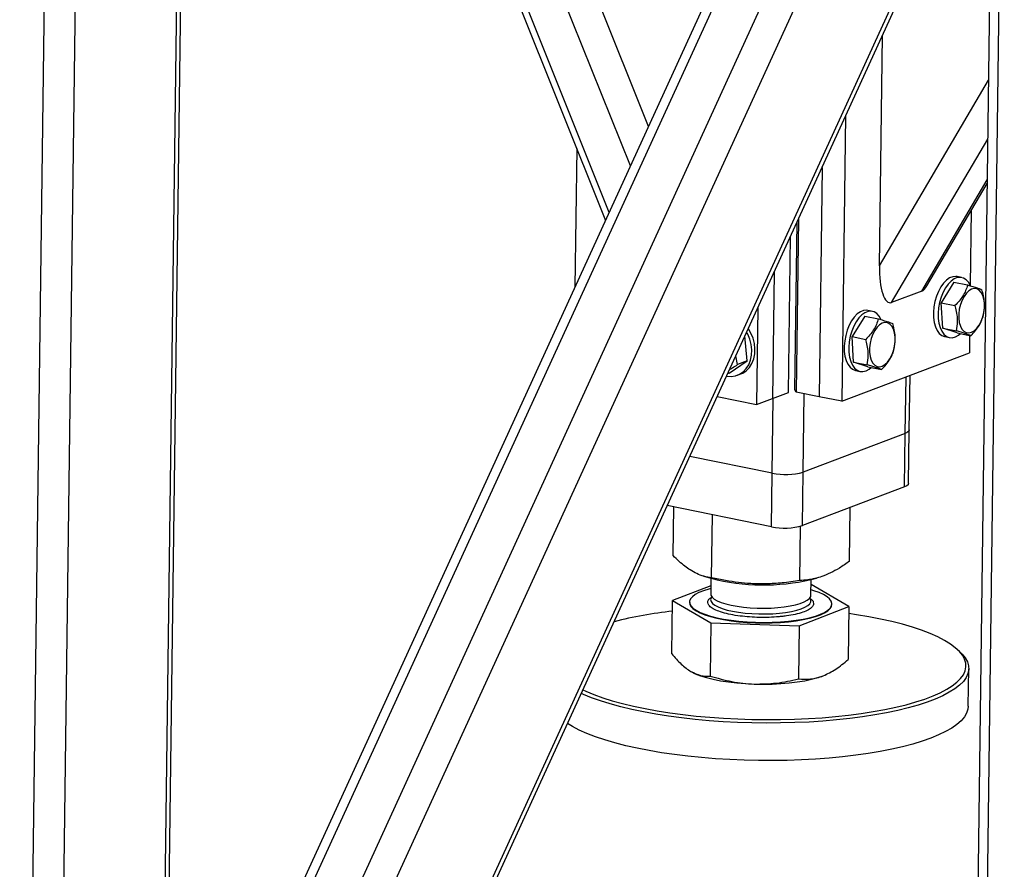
# Model space of a CAD drawing. Header units: millimetres. Extents: x 5 to 589, y 5 to 415.
# Tile 52 of 71: x 435 to 455, y 286 to 302. Entities that reach past the tile are written whole.
import ezdxf

# ---------------------------------------------------------------- set-up
doc = ezdxf.new("R2010")
doc.units = ezdxf.units.MM
doc.layers.add('TRAIT-FORT', color=4, linetype='Continuous', lineweight=25)

msp = doc.modelspace()

# ---------------------------------------------------------------- linework, layer by layer
at = {"layer": 'TRAIT-FORT', "color": 4, "linetype": 'Continuous', "lineweight": 25}
for p, q in [((447.8031, 300.3517), (438.953, 322.4828)), ((447.4419, 299.5623), (438.3653, 322.2599)), ((447.0175, 298.6349), (437.6747, 321.9979)), ((441.5617, 311.9363), (446.9445, 298.4755)), ((452.6278, 310.8942), (438.4628, 279.9419)), ((439.1527, 278.9339), (453.8261, 310.9971)), ((438.6508, 279.9038), (452.8136, 310.8514)), ((439.0091, 277.1306), (454.4499, 310.8706)), ((454.7089, 310.818), (454.1635, 269.2046)), ((454.3536, 269.1023), (454.8998, 310.7793)), ((437.9141, 265.9957), (438.4566, 307.386)), ((437.9941, 266.0638), (438.536, 307.4162)), ((438.9527, 272.8278), (454.6608, 307.1519)), ((435.2606, 265.2014), (435.8068, 306.8783)), ((438.9501, 272.6242), (454.6581, 306.9483)), ((435.8793, 265.2239), (436.4193, 306.4216)), ((452.4076, 297.5702), (452.4677, 302.162)), ((452.4076, 297.5702), (454.5837, 301.2699)), ((451.735, 300.5608), (451.6604, 294.8676)), ((452.6511, 296.8385), (454.5684, 300.0982)), ((446.3716, 299.9082), (446.3354, 297.1446)), ((451.2648, 299.5333), (451.2048, 294.96)), ((453.2551, 297.0677), (454.5577, 299.2821)), ((453.3534, 297.1679), (454.5568, 299.2137)), ((454.2411, 298.677), (454.2215, 297.1771)), ((450.7218, 295.0949), (450.7656, 298.4427)), ((450.7945, 298.5058), (450.7493, 295.0523)), ((450.5946, 295.0467), (450.6354, 298.158)), ((450.3097, 297.4464), (450.2767, 294.9261)), ((454.0489, 297.3368), (453.9578, 297.3553)), ((453.8957, 297.2438), (453.6427, 296.833)), ((453.8957, 297.2438), (454.1688, 297.1884)), ((453.2551, 297.0677), (452.6511, 296.8385)), ((453.6427, 296.833), (453.9158, 296.7776)), ((453.6744, 296.3272), (453.6427, 296.833)), ((449.984, 296.7347), (449.9587, 294.8055)), ((452.1153, 296.5684), (451.8622, 296.1577)), ((452.1153, 296.5684), (452.3884, 296.5131)), ((452.2684, 296.6615), (452.1773, 296.68)), ((449.7717, 295.6733), (449.7263, 296.1716)), ((453.6744, 296.3272), (453.9475, 296.2718)), ((453.9591, 296.2321), (453.6744, 296.3272)), ((453.9591, 296.2321), (454.2323, 296.1767)), ((454.2084, 296.1815), (454.2038, 295.8323)), ((451.8622, 296.1577), (452.1353, 296.1023)), ((451.8939, 295.6518), (451.8622, 296.1577)), ((453.7149, 296.1575), (453.806, 296.139)), ((449.5811, 295.601), (449.5445, 295.7742)), ((451.6604, 294.8676), (454.2038, 295.8323)), ((449.4109, 295.4293), (449.7717, 295.6733)), ((449.7717, 295.6733), (449.5811, 295.601)), ((451.8939, 295.6518), (452.167, 295.5964)), ((452.1787, 295.5567), (451.8939, 295.6518)), ((449.4109, 295.4293), (449.3815, 295.4182)), ((449.5792, 295.3896), (449.6428, 295.4138)), ((451.9344, 295.4821), (452.0255, 295.4637)), ((452.1787, 295.5567), (452.4518, 295.5013)), ((453.0049, 294.2972), (453.0191, 295.383)), ((452.9249, 294.2291), (452.9396, 295.3528)), ((450.2767, 294.9261), (450.5946, 295.0467)), ((450.7493, 295.0523), (450.7218, 295.0949)), ((451.2048, 294.96), (450.7493, 295.0523)), ((450.8901, 293.4573), (450.9106, 295.0196)), ((449.174, 294.9647), (449.9587, 294.8055)), ((449.9587, 294.8055), (450.2767, 294.9261)), ((450.2713, 293.4347), (450.291, 294.9315)), ((451.6604, 294.8676), (451.2048, 294.96)), ((452.9249, 294.2291), (450.8901, 293.4573)), ((452.9109, 293.1603), (452.9249, 294.2291)), ((452.9909, 293.2284), (453.0049, 294.2972)), ((450.2713, 293.4347), (448.6265, 293.7683)), ((450.2573, 292.3659), (450.2713, 293.4347)), ((450.8761, 292.3885), (450.8901, 293.4573)), ((452.9109, 293.1603), (450.8761, 292.3885)), ((450.2573, 292.3659), (448.1777, 292.7877)), ((448.2937, 291.7919), (448.3064, 292.7616)), ((451.8121, 291.6783), (451.8261, 292.7489)), ((449.0609, 291.3487), (449.0774, 292.6052)), ((450.8201, 291.2919), (450.8343, 292.375)), ((448.901, 291.3817), (449.0506, 291.3383)), ((449.0476, 291.3391), (449.0436, 291.0284)), ((451.0434, 291.0021), (451.0475, 291.3129)), ((451.0445, 291.3121), (451.154, 291.3409)), ((449.0457, 291.1898), (448.2819, 290.8922)), ((451.8003, 290.7786), (451.0462, 291.2144)), ((448.268, 289.8318), (448.2819, 290.8922)), ((448.2819, 290.8922), (449.0491, 290.449)), ((448.6217, 290.8647), (448.6215, 290.854)), ((450.8083, 290.3922), (451.8003, 290.7786)), ((451.4607, 290.8168), (451.4609, 290.8275)), ((451.8003, 290.7786), (451.7864, 289.7182)), ((449.0491, 290.449), (449.0352, 289.3885)), ((449.0491, 290.449), (450.8083, 290.3922)), ((450.8083, 290.3922), (450.7944, 289.3318)), ((454.0238, 289.8611), (453.9712, 289.911)), ((454.1813, 288.7876), (454.1911, 289.5357)), ((451.2887, 289.3937), (451.3529, 289.4211)), ((451.3529, 289.4211), (451.3599, 289.4243))]:
    msp.add_line(p, q, dxfattribs=at)
at = {"layer": 'TRAIT-FORT', "color": 4, "linetype": 'Continuous', "lineweight": 25, "flags": 128}
for points in [[(453.9578, 297.3553), (453.9332, 297.3586), (453.8716, 297.3528), (453.8089, 297.3279), (453.747, 297.2846), (453.6881, 297.2244), (453.6339, 297.1491), (453.5862, 297.0611), (453.5465, 296.9634), (453.5162, 296.859)], [(454.2195, 297.1813), (454.183, 297.2436), (454.1362, 297.294), (454.0827, 297.3265), (454.0243, 297.3401), (453.9627, 297.3344), (453.9, 297.3094), (453.8381, 297.2662), (453.7792, 297.2059), (453.725, 297.1306), (453.6773, 297.0426), (453.6377, 296.9449), (453.6073, 296.8405)], [(453.9908, 296.5233), (454.0018, 296.4401), (454.0235, 296.367), (454.055, 296.3073), (454.0947, 296.2636), (454.1412, 296.2379), (454.1922, 296.2311), (454.2455, 296.2437), (454.2989, 296.275), (454.3501, 296.3238), (454.3966, 296.3878), (454.4366, 296.4643), (454.4683, 296.5499), (454.4903, 296.6409), (454.5016, 296.7334), (454.5018, 296.8232), (454.4908, 296.9064), (454.4691, 296.9795), (454.4376, 297.0392), (454.3978, 297.0829), (454.3514, 297.1086), (454.3004, 297.1154), (454.247, 297.1028), (454.1936, 297.0715), (454.1425, 297.0227), (454.096, 296.9587), (454.056, 296.8822), (454.0243, 296.7966), (454.0023, 296.7056), (453.991, 296.6131), (453.9908, 296.5233)], [(453.5162, 296.859), (453.4962, 296.7513), (453.4871, 296.6438), (453.4892, 296.5399), (453.5024, 296.443), (453.5264, 296.3561), (453.5604, 296.2821), (453.6032, 296.2234), (453.6535, 296.1817), (453.7097, 296.1586), (453.7149, 296.1575)], [(453.6073, 296.8405), (453.5873, 296.7329), (453.5782, 296.6254), (453.5803, 296.5215), (453.5935, 296.4245), (453.6175, 296.3377), (453.6515, 296.2637), (453.6943, 296.2049), (453.7447, 296.1633), (453.8008, 296.1401), (453.8611, 296.1362), (453.9235, 296.1516), (453.986, 296.1858), (454.0266, 296.2184)], [(452.1773, 296.68), (452.1527, 296.6833), (452.0911, 296.6775), (452.0284, 296.6526), (451.9666, 296.6093), (451.9076, 296.549), (451.8534, 296.4737), (451.8058, 296.3858), (451.7661, 296.2881), (451.7358, 296.1837)], [(452.4391, 296.5059), (452.4025, 296.5683), (452.3558, 296.6187), (452.3023, 296.6512), (452.2438, 296.6648), (452.1822, 296.659), (452.1195, 296.6341), (452.0577, 296.5908), (451.9987, 296.5305), (451.9446, 296.4552), (451.8969, 296.3673), (451.8572, 296.2696), (451.8269, 296.1652)], [(452.2104, 295.848), (452.2214, 295.7647), (452.2431, 295.6917), (452.2745, 295.632), (452.3143, 295.5883), (452.3607, 295.5625), (452.4117, 295.5558), (452.4651, 295.5683), (452.5185, 295.5997), (452.5696, 295.6484), (452.6162, 295.7124), (452.6562, 295.7889), (452.6879, 295.8746), (452.7099, 295.9656), (452.7212, 296.058), (452.7213, 296.1478), (452.7103, 296.2311), (452.6886, 296.3042), (452.6572, 296.3638), (452.6174, 296.4075), (452.571, 296.4333), (452.52, 296.4401), (452.4666, 296.4275), (452.4132, 296.3961), (452.3621, 296.3474), (452.3155, 296.2834), (452.2755, 296.2069), (452.2438, 296.1212), (452.2219, 296.0302), (452.2106, 295.9378), (452.2104, 295.848)], [(449.3604, 295.3721), (449.4497, 295.3646), (449.5365, 295.3762), (449.6176, 295.4066), (449.6905, 295.4549), (449.7529, 295.5194), (449.8027, 295.5981), (449.8384, 295.6885), (449.8588, 295.7876), (449.8632, 295.8923), (449.8516, 295.9992), (449.8242, 296.1049), (449.782, 296.2059), (449.7603, 296.2459)], [(449.6428, 295.4138), (449.6812, 295.4308), (449.7541, 295.479), (449.8165, 295.5435), (449.8663, 295.6222), (449.902, 295.7126), (449.9224, 295.8117), (449.9268, 295.9164), (449.9152, 296.0233), (449.8878, 296.129), (449.8456, 296.2301), (449.7983, 296.311)], [(451.7358, 296.1837), (451.7157, 296.076), (451.7066, 295.9685), (451.7087, 295.8646), (451.722, 295.7677), (451.746, 295.6808), (451.78, 295.6068), (451.8228, 295.548), (451.8731, 295.5064), (451.9293, 295.4833), (451.9344, 295.4821)], [(451.8269, 296.1652), (451.8068, 296.0575), (451.7977, 295.95), (451.7998, 295.8461), (451.8131, 295.7492), (451.8371, 295.6623), (451.8711, 295.5883), (451.9139, 295.5296), (451.9642, 295.4879), (452.0204, 295.4648), (452.0807, 295.4608), (452.1431, 295.4762), (452.2056, 295.5105), (452.2461, 295.543)], [(453.0049, 294.2972), (453.0048, 294.2951), (452.9945, 294.2716), (452.9675, 294.2493), (452.9249, 294.2291)], [(453.0049, 294.2972), (453.0048, 294.2951), (452.9945, 294.2716), (452.9675, 294.2493), (452.9249, 294.2291)], [(452.9909, 293.2284), (452.9908, 293.2264), (452.9805, 293.2029), (452.9535, 293.1806), (452.9109, 293.1603)], [(449.045, 291.1345), (449.0077, 291.1245), (448.8999, 291.0906), (448.808, 291.0532), (448.7335, 291.0129), (448.6774, 290.9703), (448.6404, 290.9259), (448.623, 290.8804), (448.6256, 290.8344), (448.648, 290.7886), (448.69, 290.7436), (448.751, 290.7), (448.8301, 290.6585), (448.9262, 290.6196), (449.0379, 290.5839), (449.1637, 290.5519), (449.3019, 290.524), (449.4504, 290.5006), (449.6072, 290.4821), (449.7701, 290.4687), (449.9368, 290.4606)], [(449.9368, 290.4606), (450.105, 290.4579), (450.2723, 290.4606), (450.4363, 290.4688), (450.5948, 290.4823), (450.7455, 290.5008), (450.8864, 290.5242), (451.0154, 290.5522), (451.1307, 290.5842), (451.2307, 290.62), (451.314, 290.6589), (451.3794, 290.7004), (451.4261, 290.744), (451.4533, 290.789), (451.4607, 290.8348), (451.4482, 290.8808), (451.4159, 290.9263), (451.3643, 290.9707), (451.2942, 291.0133), (451.2064, 291.0535), (451.1024, 291.0909), (451.0448, 291.1083)], [(449.0655, 290.9702), (449.0523, 290.9506), (449.042, 290.9127), (449.0512, 290.8746), (449.0797, 290.8369), (449.1269, 290.8005), (449.192, 290.766), (449.2735, 290.7341), (449.37, 290.7054), (449.4796, 290.6805), (449.6002, 290.6598), (449.7293, 290.6439), (449.8646, 290.6329), (450.0032, 290.6271), (450.1427, 290.6265), (450.2801, 290.6314), (450.413, 290.6414), (450.5386, 290.6564), (450.6545, 290.6762), (450.7586, 290.7003), (450.8487, 290.7284), (450.923, 290.7597), (450.9803, 290.7938), (451.0192, 290.8299), (451.0392, 290.8674), (451.0392, 290.8674)], [(449.0436, 291.0284), (449.0486, 290.9998), (449.0723, 290.962), (449.1149, 290.9251), (449.1756, 290.8901), (449.2532, 290.8575), (449.3461, 290.8279), (449.4526, 290.802), (449.5707, 290.7803), (449.6979, 290.7631), (449.8318, 290.7508), (449.9699, 290.7437)], [(449.9699, 290.7437), (450.1094, 290.7419), (450.2476, 290.7454), (450.3819, 290.7541), (450.5095, 290.7679), (450.6281, 290.7865), (450.7353, 290.8096), (450.8291, 290.8367), (450.9075, 290.8673), (450.9691, 290.9007), (451.0128, 290.9364), (451.0375, 290.9736), (451.0434, 291.0021)], [(448.6215, 290.854), (448.6255, 290.8237), (448.6479, 290.7779), (448.6899, 290.7329), (448.7509, 290.6893), (448.8299, 290.6478), (448.926, 290.6089), (449.0378, 290.5732), (449.1636, 290.5412), (449.3017, 290.5133), (449.4502, 290.49), (449.607, 290.4714), (449.77, 290.458), (449.9367, 290.4499)], [(449.9367, 290.4499), (450.1048, 290.4472), (450.2721, 290.45), (450.4362, 290.4581), (450.5947, 290.4716), (450.7454, 290.4901), (450.8862, 290.5136), (451.0152, 290.5415), (451.1305, 290.5735), (451.2305, 290.6093), (451.3138, 290.6482), (451.3793, 290.6897), (451.4259, 290.7333), (451.4532, 290.7783), (451.4607, 290.8168)], [(453.5706, 290.1693), (453.4186, 290.2366), (453.2504, 290.3011), (453.0669, 290.3624), (452.8688, 290.4204), (452.6572, 290.4746), (452.4331, 290.5249), (452.1975, 290.5709), (451.9515, 290.6126), (451.7984, 290.6355)], [(446.4952, 289.1112), (446.5543, 289.0842), (446.7145, 289.0183), (446.8905, 288.9553), (447.0814, 288.8957), (447.2863, 288.8396), (447.5043, 288.7873), (447.7344, 288.7391), (447.9753, 288.6952), (448.226, 288.6558), (448.4853, 288.6212), (448.7519, 288.5914), (449.0246, 288.5666), (449.302, 288.547), (449.5829, 288.5326), (449.866, 288.5235), (450.1497, 288.5197), (450.4329, 288.5213), (450.7141, 288.5282), (450.9921, 288.5405), (451.2655, 288.558), (451.5329, 288.5806), (451.7932, 288.6084), (452.045, 288.6411), (452.2872, 288.6785), (452.5186, 288.7206), (452.7382, 288.767), (452.9448, 288.8177), (453.1375, 288.8722), (453.3154, 288.9305), (453.4776, 288.9921), (453.6234, 289.0569), (453.752, 289.1244), (453.8628, 289.1945), (453.9554, 289.2666), (454.0292, 289.3406), (454.084, 289.416), (454.1194, 289.4925), (454.1353, 289.5697), (454.1317, 289.6473), (454.1084, 289.7248), (454.0657, 289.802), (454.0037, 289.8784), (453.9228, 289.9537), (453.8233, 290.0275), (453.7058, 290.0995), (453.5706, 290.1693)], [(454.0238, 289.8611), (454.0568, 289.8281), (454.1196, 289.7507), (454.1629, 289.6725), (454.1864, 289.5939), (454.1902, 289.5153), (454.174, 289.437), (454.1382, 289.3595), (454.0827, 289.2831), (454.0078, 289.2081), (453.914, 289.135), (453.8017, 289.064), (453.6713, 288.9955), (453.5236, 288.9299), (453.3592, 288.8674), (453.1789, 288.8084), (452.9836, 288.7531), (452.7742, 288.7018), (452.5516, 288.6547), (452.3171, 288.612), (452.0716, 288.5741), (451.8164, 288.541), (451.5526, 288.5128), (451.2815, 288.4899), (451.0045, 288.4721), (450.7228, 288.4597), (450.4377, 288.4527), (450.1507, 288.4511), (449.8631, 288.4549), (449.5763, 288.4641), (449.2916, 288.4787), (449.0103, 288.4986), (448.734, 288.5237), (448.4638, 288.5539), (448.201, 288.5891), (447.9469, 288.6289), (447.7027, 288.6734), (447.4696, 288.7223), (447.2486, 288.7753), (447.0409, 288.8321), (446.8474, 288.8926), (446.6691, 288.9564), (446.5067, 289.0232), (446.4638, 289.0426)], [(448.6499, 289.4789), (448.7363, 289.4355), (448.8402, 289.3948), (448.9601, 289.3576), (449.0944, 289.3242), (449.2413, 289.2951), (449.3988, 289.2707), (449.5648, 289.2514), (449.737, 289.2374), (449.9131, 289.2289)], [(449.9131, 289.2289), (450.0907, 289.226), (450.2675, 289.2287), (450.441, 289.2371), (450.6088, 289.251), (450.7688, 289.2701), (450.9187, 289.2943), (451.0565, 289.3233), (451.1804, 289.3566), (451.2887, 289.3937)], [(454.1813, 288.7876), (454.1748, 288.7279), (454.1488, 288.65), (454.103, 288.573), (454.0378, 288.4972), (453.9535, 288.4231), (453.8503, 288.351), (453.7289, 288.2813), (453.5898, 288.2142), (453.4336, 288.1501), (453.2612, 288.0893), (453.0733, 288.0321), (452.8708, 287.9788), (452.6547, 287.9295), (452.426, 287.8847), (452.1858, 287.8443), (451.9353, 287.8088), (451.6756, 287.7781), (451.4081, 287.7526), (451.1339, 287.7322), (450.8543, 287.7171), (450.5708, 287.7074), (450.2846, 287.7031), (449.9971, 287.7042), (449.7097, 287.7107), (449.4237, 287.7226), (449.1406, 287.7399), (448.8617, 287.7624), (448.5882, 287.7901), (448.3216, 287.8227), (448.063, 287.8603), (447.8137, 287.9025), (447.5749, 287.9492), (447.3477, 288.0001), (447.1332, 288.0551), (446.9325, 288.1138), (446.7465, 288.176), (446.576, 288.2413), (446.422, 288.3095)], [(446.422, 288.3095), (446.285, 288.3803), (446.1875, 288.439)]]:
    msp.add_lwpolyline(points, dxfattribs=at)
at = {"layer": 'TRAIT-FORT', "color": 4, "linetype": 'Continuous', "lineweight": 25}
for centre, radius, start, end in [((450.5345, 294.7132), 1.3053, 258.36835, 285.80942), ((450.5205, 293.6444), 1.3053, 258.36835, 285.80942), ((450.1017, 295.4604), 4.254, 255.69397, 282.80437), ((450.9489, 290.8859), 0.0922, 348.39204, 39.55884), ((449.204, 282.2003), 8.5316, 96.22343, 104.14978)]:
    msp.add_arc(centre, radius, start, end, dxfattribs=at)
for centre, start_param, end_param in [((452.6619, 297.6667), 1.7027207, 3.2735171), ((453.266, 297.8958), 3.2735171, 3.6667998)]:
    msp.add_ellipse(centre, major_axis=(0.0442, 0.8336), ratio=0.3007418, start_param=start_param, end_param=end_param, dxfattribs=at)
for points, knots in [([(454.1688, 297.1884), (454.1568, 297.1507), (454.1326, 297.0745), (454.0742, 296.9663), (454.0005, 296.8664), (453.9442, 296.8074), (453.9158, 296.7776)], [0, 0, 0, 0, 0.2646049, 0.5349477, 0.7653431, 1, 1, 1, 1]), ([(454.1688, 297.1884), (454.2035, 297.1781), (454.2737, 297.1573), (454.3551, 297.1311), (454.415, 297.1097), (454.4407, 297.0988), (454.4536, 297.0933)], [0, 0, 0, 0, 0.2646049, 0.5349477, 0.7653431, 1, 1, 1, 1]), ([(454.4853, 296.5874), (454.4951, 296.649), (454.5113, 296.7508), (454.4995, 296.9056), (454.4771, 297.0127), (454.4588, 297.0754), (454.4536, 297.0933)], [0, 0, 0, 0, 0.3855495, 0.6376419, 0.8965462, 1, 1, 1, 1]), ([(453.9475, 296.2718), (453.9573, 296.3333), (453.9735, 296.4351), (453.9617, 296.59), (453.9393, 296.6971), (453.921, 296.7597), (453.9158, 296.7776)], [0, 0, 0, 0, 0.38554949, 0.63764185, 0.89654625, 1, 1, 1, 1]), ([(454.2323, 296.1767), (454.2642, 296.2103), (454.3288, 296.2783), (454.402, 296.3836), (454.454, 296.4878), (454.4748, 296.554), (454.4853, 296.5874)], [0, 0, 0, 0, 0.2646049, 0.5349477, 0.7653431, 1, 1, 1, 1]), ([(452.3884, 296.5131), (452.3764, 296.4754), (452.3522, 296.3992), (452.2938, 296.2909), (452.2201, 296.191), (452.1637, 296.1321), (452.1353, 296.1023)], [0, 0, 0, 0, 0.2646049, 0.5349477, 0.7653431, 1, 1, 1, 1]), ([(452.3884, 296.5131), (452.4231, 296.5028), (452.4932, 296.482), (452.5747, 296.4558), (452.6346, 296.4343), (452.6602, 296.4234), (452.6732, 296.4179)], [0, 0, 0, 0, 0.2646049, 0.5349477, 0.7653431, 1, 1, 1, 1]), ([(452.7049, 295.9121), (452.7147, 295.9736), (452.7309, 296.0754), (452.7191, 296.2303), (452.6967, 296.3373), (452.6784, 296.4), (452.6732, 296.4179)], [0, 0, 0, 0, 0.3855495, 0.6376419, 0.8965462, 1, 1, 1, 1]), ([(454.2323, 296.1767), (454.2175, 296.1829), (454.1877, 296.1955), (454.1211, 296.2187), (454.0395, 296.2446), (453.9783, 296.2627), (453.9475, 296.2718)], [0, 0, 0, 0, 0.26460494, 0.53494775, 0.76534313, 1, 1, 1, 1]), ([(452.167, 295.5964), (452.1768, 295.658), (452.1931, 295.7598), (452.1813, 295.9146), (452.1588, 296.0217), (452.1406, 296.0844), (452.1353, 296.1023)], [0, 0, 0, 0, 0.38554949, 0.63764185, 0.89654625, 1, 1, 1, 1]), ([(452.4518, 295.5013), (452.4838, 295.535), (452.5484, 295.6029), (452.6215, 295.7082), (452.6736, 295.8125), (452.6944, 295.8787), (452.7049, 295.9121)], [0, 0, 0, 0, 0.2646049, 0.5349477, 0.7653431, 1, 1, 1, 1]), ([(449.4175, 295.4969), (449.4382, 295.5105), (449.4893, 295.5442), (449.5468, 295.5798), (449.5811, 295.601)], [0, 0, 0, 0, 0.4045591, 1, 1, 1, 1]), ([(452.4518, 295.5013), (452.4371, 295.5076), (452.4073, 295.5202), (452.3407, 295.5434), (452.2591, 295.5692), (452.1979, 295.5873), (452.167, 295.5964)], [0, 0, 0, 0, 0.26460494, 0.53494775, 0.76534313, 1, 1, 1, 1]), ([(449.0609, 291.3487), (449.0094, 291.3573), (448.9119, 291.3737), (448.7689, 291.4267), (448.6423, 291.4954), (448.5251, 291.5786), (448.4116, 291.6741), (448.3343, 291.7514), (448.2937, 291.7919)], [0, 0, 0, 0, 0.2020684, 0.3826998, 0.5553146, 0.6929917, 0.8388942, 1, 1, 1, 1]), ([(451.8121, 291.6783), (451.7456, 291.6316), (451.6197, 291.5431), (451.4349, 291.4419), (451.2712, 291.3737), (451.1196, 291.3299), (450.9727, 291.3022), (450.8726, 291.2954), (450.8201, 291.2919)], [0, 0, 0, 0, 0.2020684, 0.3826998, 0.5553146, 0.6929917, 0.8388942, 1, 1, 1, 1]), ([(450.8201, 291.2919), (450.7024, 291.2747), (450.4795, 291.2423), (450.1521, 291.2234), (449.8617, 291.2284), (449.5928, 291.2524), (449.3321, 291.2905), (449.1542, 291.3287), (449.0609, 291.3487)], [0, 0, 0, 0, 0.2020684, 0.3826998, 0.5553146, 0.6929917, 0.8388942, 1, 1, 1, 1]), ([(449.242, 290.6675), (449.1977, 290.6838), (449.1317, 290.7081), (449.0694, 290.7443), (449.0209, 290.7806), (448.9861, 290.8263), (448.9835, 290.8802), (449.0093, 290.928), (449.0518, 290.9559), (449.0699, 290.9678)], [0, 0, 0, 0, 0.1868238, 0.2783994, 0.3700002, 0.5456397, 0.711353, 0.8770663, 1, 1, 1, 1]), ([(451.0216, 290.9403), (451.0309, 290.9336), (451.0649, 290.9092), (451.0975, 290.8659), (451.0951, 290.8297), (451.0939, 290.8121)], [0, 0, 0, 0, 0.1637715, 0.594044, 1, 1, 1, 1]), ([(449.9636, 290.5595), (449.8996, 290.5625), (449.7678, 290.5687), (449.5764, 290.591), (449.3931, 290.6232), (449.2927, 290.6526), (449.242, 290.6675)], [0, 0, 0, 0, 0.2330321, 0.4800227, 0.7372816, 1, 1, 1, 1]), ([(451.0939, 290.8121), (451.0857, 290.7948), (451.0689, 290.759), (450.9959, 290.7075), (450.8849, 290.6592), (450.7356, 290.6178), (450.5864, 290.5912), (450.4572, 290.5755), (450.3265, 290.564), (450.1608, 290.556), (450.028, 290.5583), (449.9636, 290.5595)], [0, 0, 0, 0, 0.1164968, 0.2399717, 0.3685799, 0.4999174, 0.6312549, 0.6956328, 0.7600283, 0.8835032, 1, 1, 1, 1]), ([(448.268, 289.8318), (448.3298, 289.7602), (448.4231, 289.6521), (448.5516, 289.5413), (448.6171, 289.4998), (448.6499, 289.4789)], [0, 0, 0, 0, 0.4952513, 0.7468182, 1, 1, 1, 1]), ([(451.2887, 289.3937), (451.3719, 289.4327), (451.5401, 289.5116), (451.7037, 289.6488), (451.7864, 289.7182)], [0, 0, 0, 0, 0.4945107, 1, 1, 1, 1]), ([(448.6499, 289.4789), (448.7143, 289.4484), (448.8444, 289.3867), (448.9712, 289.3879), (449.0352, 289.3885)], [0, 0, 0, 0, 0.4945107, 1, 1, 1, 1]), ([(449.0352, 289.3885), (449.1776, 289.3483), (449.3923, 289.2876), (449.6876, 289.2418), (449.8378, 289.2332), (449.9131, 289.2289)], [0, 0, 0, 0, 0.4952513, 0.7468182, 1, 1, 1, 1]), ([(449.9131, 289.2289), (450.0606, 289.2308), (450.3588, 289.2345), (450.6482, 289.2991), (450.7944, 289.3318)], [0, 0, 0, 0, 0.4945107, 1, 1, 1, 1]), ([(450.7944, 289.3318), (450.8745, 289.3275), (450.9953, 289.321), (451.1616, 289.3498), (451.2462, 289.3791), (451.2887, 289.3937)], [0, 0, 0, 0, 0.4952513, 0.7468182, 1, 1, 1, 1])]:
    msp.add_open_spline(points, degree=3, knots=knots, dxfattribs=at)

doc.saveas('drawing.dxf')
